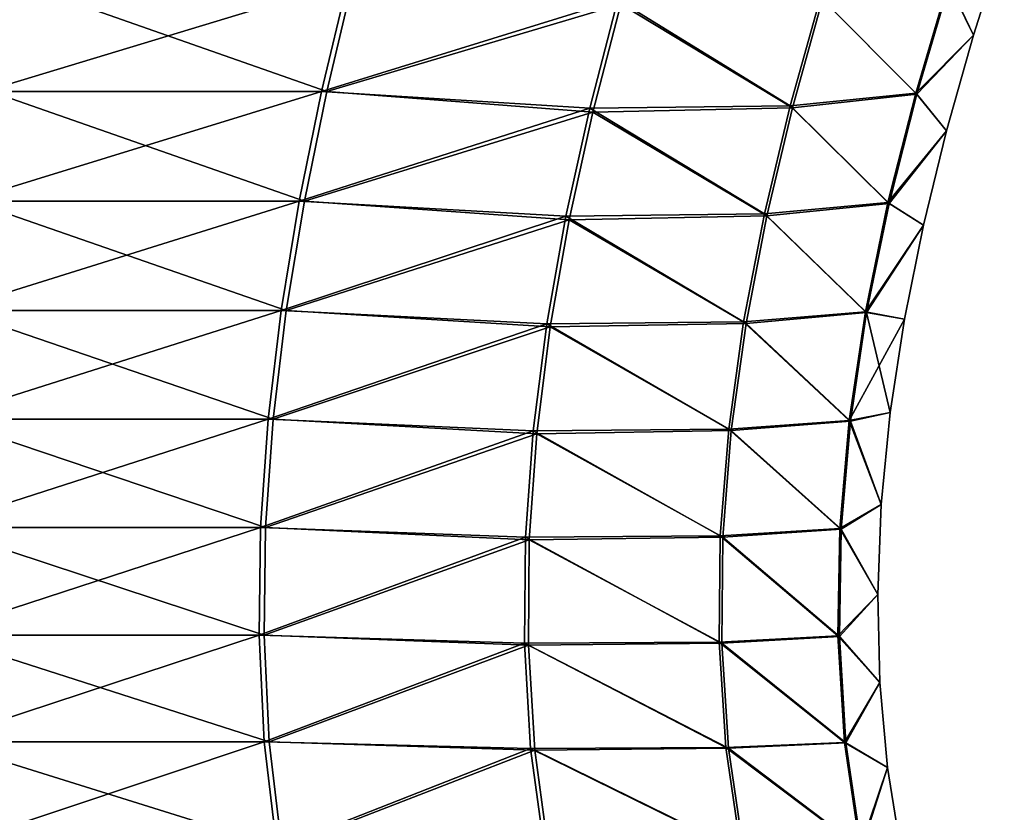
# Model space of a CAD drawing. Header units: millimetres. Extents: x -139 to 139, y -32 to 1264.
# Tile 158 of 256: x 10.25 to 15.13, y 628.92 to 632.85. Entities that reach past the tile are written whole.
import ezdxf

# ---------------------------------------------------------------- set-up
doc = ezdxf.new("R2010")
doc.units = ezdxf.units.MM
doc.header["$LTSCALE"] = 26.699852
doc.layers.add('276', color=7, linetype='CONTINUOUS')
doc.layers.add('277', color=7, linetype='CONTINUOUS')

msp = doc.modelspace()

# ---------------------------------------------------------------- linework, layer by layer
at = {"layer": '276', "color": 7, "linetype": 'CONTINUOUS'}
for points in [[(14.9748, 632.7698, -4.5), (14.8544, 633.0217, -6.9359), (15.1265, 633.2481, -4.5), (14.9748, 632.7698, -4.5)], [(10.1107, 632.4911, -15.4359), (10.2219, 633.0361, -15.5561), (11.7743, 632.4911, -13.6206), (10.1107, 632.4911, -15.4359)], [(11.7743, 632.4911, -13.6206), (10.2219, 633.0361, -15.5561), (11.9038, 633.0361, -13.7209), (11.7743, 632.4911, -13.6206)], [(11.7743, 632.4911, -13.6206), (11.9038, 633.0361, -13.7209), (13.2288, 632.9226, -11.6167), (11.7743, 632.4911, -13.6206)], [(14.6937, 632.4781, -6.9095), (14.2278, 632.9471, -9.3424), (14.8544, 633.0217, -6.9359), (14.6937, 632.4781, -6.9095)], [(14.6937, 632.4781, -6.9095), (14.8544, 633.0217, -6.9359), (14.9748, 632.7698, -4.5), (14.6937, 632.4781, -6.9095)], [(13.0911, 632.3882, -11.5426), (11.7743, 632.4911, -13.6206), (13.2288, 632.9226, -11.6167), (13.0911, 632.3882, -11.5426)], [(13.0911, 632.3882, -11.5426), (13.2288, 632.9226, -11.6167), (14.0782, 632.4105, -9.2915), (13.0911, 632.3882, -11.5426)], [(14.0782, 632.4105, -9.2915), (13.2288, 632.9226, -11.6167), (14.2278, 632.9471, -9.3424), (14.0782, 632.4105, -9.2915)], [(14.0782, 632.4105, -9.2915), (14.2278, 632.9471, -9.3424), (14.6937, 632.4781, -6.9095), (14.0782, 632.4105, -9.2915)], [(14.8407, 632.2969, -4.5), (14.6937, 632.4781, -6.9095), (14.9748, 632.7698, -4.5), (14.8407, 632.2969, -4.5)], [(10.0155, 631.9479, -15.3329), (10.1107, 632.4911, -15.4359), (11.6634, 631.9479, -13.5347), (10.0155, 631.9479, -15.3329)], [(11.6634, 631.9479, -13.5347), (10.1107, 632.4911, -15.4359), (11.7743, 632.4911, -13.6206), (11.6634, 631.9479, -13.5347)], [(11.6634, 631.9479, -13.5347), (11.7743, 632.4911, -13.6206), (13.0911, 632.3882, -11.5426), (11.6634, 631.9479, -13.5347)], [(14.5562, 631.9362, -6.887), (14.0782, 632.4105, -9.2915), (14.6937, 632.4781, -6.9095), (14.5562, 631.9362, -6.887)], [(14.5562, 631.9362, -6.887), (14.6937, 632.4781, -6.9095), (14.8407, 632.2969, -4.5), (14.5562, 631.9362, -6.887)], [(12.9738, 631.8557, -11.4795), (11.6634, 631.9479, -13.5347), (13.0911, 632.3882, -11.5426), (12.9738, 631.8557, -11.4795)], [(12.9738, 631.8557, -11.4795), (13.0911, 632.3882, -11.5426), (13.9508, 631.8756, -9.2481), (12.9738, 631.8557, -11.4795)], [(13.9508, 631.8756, -9.2481), (13.0911, 632.3882, -11.5426), (14.0782, 632.4105, -9.2915), (13.9508, 631.8756, -9.2481)], [(13.9508, 631.8756, -9.2481), (14.0782, 632.4105, -9.2915), (14.5562, 631.9362, -6.887), (13.9508, 631.8756, -9.2481)], [(14.726, 631.8286, -4.5), (14.5562, 631.9362, -6.887), (14.8407, 632.2969, -4.5), (14.726, 631.8286, -4.5)], [(9.9387, 631.4069, -15.2499), (10.0155, 631.9479, -15.3329), (11.574, 631.4069, -13.4655), (9.9387, 631.4069, -15.2499)], [(11.574, 631.4069, -13.4655), (10.0155, 631.9479, -15.3329), (11.6634, 631.9479, -13.5347), (11.574, 631.4069, -13.4655)], [(11.574, 631.4069, -13.4655), (11.6634, 631.9479, -13.5347), (12.9738, 631.8557, -11.4795), (11.574, 631.4069, -13.4655)], [(14.4455, 631.3965, -6.8688), (13.9508, 631.8756, -9.2481), (14.5562, 631.9362, -6.887), (14.4455, 631.3965, -6.8688)], [(14.4455, 631.3965, -6.8688), (14.5562, 631.9362, -6.887), (14.726, 631.8286, -4.5), (14.4455, 631.3965, -6.8688)], [(12.8802, 631.3252, -11.4292), (11.574, 631.4069, -13.4655), (12.9738, 631.8557, -11.4795), (12.8802, 631.3252, -11.4292)], [(12.8802, 631.3252, -11.4292), (12.9738, 631.8557, -11.4795), (13.8487, 631.3429, -9.2134), (12.8802, 631.3252, -11.4292)], [(13.8487, 631.3429, -9.2134), (12.9738, 631.8557, -11.4795), (13.9508, 631.8756, -9.2481), (13.8487, 631.3429, -9.2134)], [(13.8487, 631.3429, -9.2134), (13.9508, 631.8756, -9.2481), (14.4455, 631.3965, -6.8688), (13.8487, 631.3429, -9.2134)], [(14.6325, 631.3634, -4.5), (14.4455, 631.3965, -6.8688), (14.726, 631.8286, -4.5), (14.6325, 631.3634, -4.5)], [(9.8829, 630.8683, -15.1895), (9.9387, 631.4069, -15.2499), (11.509, 630.8683, -13.4151), (9.8829, 630.8683, -15.1895)], [(11.509, 630.8683, -13.4151), (9.9387, 631.4069, -15.2499), (11.574, 631.4069, -13.4655), (11.509, 630.8683, -13.4151)], [(11.509, 630.8683, -13.4151), (11.574, 631.4069, -13.4655), (12.8802, 631.3252, -11.4292), (11.509, 630.8683, -13.4151)], [(14.3651, 630.8593, -6.8556), (13.8487, 631.3429, -9.2134), (14.4455, 631.3965, -6.8688), (14.3651, 630.8593, -6.8556)], [(14.3651, 630.8593, -6.8556), (14.4455, 631.3965, -6.8688), (14.5622, 630.902, -4.5), (14.3651, 630.8593, -6.8556)], [(14.5622, 630.902, -4.5), (14.4455, 631.3965, -6.8688), (14.6325, 631.3634, -4.5), (14.5622, 630.902, -4.5)], [(12.8132, 630.7972, -11.3931), (11.509, 630.8683, -13.4151), (12.8802, 631.3252, -11.4292), (12.8132, 630.7972, -11.3931)], [(12.8132, 630.7972, -11.3931), (12.8802, 631.3252, -11.4292), (13.7755, 630.8126, -9.1884), (12.8132, 630.7972, -11.3931)], [(13.7755, 630.8126, -9.1884), (12.8802, 631.3252, -11.4292), (13.8487, 631.3429, -9.2134), (13.7755, 630.8126, -9.1884)], [(13.7755, 630.8126, -9.1884), (13.8487, 631.3429, -9.2134), (14.3651, 630.8593, -6.8556), (13.7755, 630.8126, -9.1884)], [(9.8506, 630.3327, -15.1546), (9.8829, 630.8683, -15.1895), (11.4714, 630.3327, -13.386), (9.8506, 630.3327, -15.1546)], [(11.4714, 630.3327, -13.386), (9.8829, 630.8683, -15.1895), (11.509, 630.8683, -13.4151), (11.4714, 630.3327, -13.386)], [(11.4714, 630.3327, -13.386), (11.509, 630.8683, -13.4151), (12.8132, 630.7972, -11.3931), (11.4714, 630.3327, -13.386)], [(14.5176, 630.4469, -4.5), (14.3651, 630.8593, -6.8556), (14.5622, 630.902, -4.5), (14.5176, 630.4469, -4.5)], [(14.3188, 630.325, -6.848), (13.7755, 630.8126, -9.1884), (14.3651, 630.8593, -6.8556), (14.3188, 630.325, -6.848)], [(14.3188, 630.325, -6.848), (14.3651, 630.8593, -6.8556), (14.5176, 630.4469, -4.5), (14.3188, 630.325, -6.848)], [(12.776, 630.2721, -11.3731), (11.4714, 630.3327, -13.386), (12.8132, 630.7972, -11.3931), (12.776, 630.2721, -11.3731)], [(12.776, 630.2721, -11.3731), (12.8132, 630.7972, -11.3931), (13.7344, 630.2852, -9.1744), (12.776, 630.2721, -11.3731)], [(13.7344, 630.2852, -9.1744), (12.8132, 630.7972, -11.3931), (13.7755, 630.8126, -9.1884), (13.7344, 630.2852, -9.1744)], [(13.7344, 630.2852, -9.1744), (13.7755, 630.8126, -9.1884), (14.3188, 630.325, -6.848), (13.7344, 630.2852, -9.1744)], [(14.5, 630.0007, -4.5), (14.3188, 630.325, -6.848), (14.5176, 630.4469, -4.5), (14.5, 630.0007, -4.5)], [(9.8443, 629.8002, -15.1478), (9.8506, 630.3327, -15.1546), (11.4641, 629.8002, -13.3803), (9.8443, 629.8002, -15.1478)], [(11.4641, 629.8002, -13.3803), (9.8506, 630.3327, -15.1546), (11.4714, 630.3327, -13.386), (11.4641, 629.8002, -13.3803)], [(11.4641, 629.8002, -13.3803), (11.4714, 630.3327, -13.386), (12.776, 630.2721, -11.3731), (11.4641, 629.8002, -13.3803)], [(13.7288, 629.7609, -9.1726), (12.776, 630.2721, -11.3731), (13.7344, 630.2852, -9.1744), (13.7288, 629.7609, -9.1726)], [(13.7288, 629.7609, -9.1726), (13.7344, 630.2852, -9.1744), (14.3103, 629.7938, -6.8466), (13.7288, 629.7609, -9.1726)], [(14.3103, 629.7938, -6.8466), (13.7344, 630.2852, -9.1744), (14.3188, 630.325, -6.848), (14.3103, 629.7938, -6.8466)], [(14.3103, 629.7938, -6.8466), (14.3188, 630.325, -6.848), (14.5, 630.0007, -4.5), (14.3103, 629.7938, -6.8466)], [(12.7716, 629.75, -11.3708), (11.4641, 629.8002, -13.3803), (12.776, 630.2721, -11.3731), (12.7716, 629.75, -11.3708)], [(12.7716, 629.75, -11.3708), (12.776, 630.2721, -11.3731), (13.7288, 629.7609, -9.1726), (12.7716, 629.75, -11.3708)], [(14.5103, 629.5659, -4.5), (14.3103, 629.7938, -6.8466), (14.5, 630.0007, -4.5), (14.5103, 629.5659, -4.5)], [(9.8666, 629.2713, -15.1719), (9.8443, 629.8002, -15.1478), (11.49, 629.2713, -13.4004), (9.8666, 629.2713, -15.1719)], [(11.49, 629.2713, -13.4004), (9.8443, 629.8002, -15.1478), (11.4641, 629.8002, -13.3803), (11.49, 629.2713, -13.4004)], [(11.49, 629.2713, -13.4004), (11.4641, 629.8002, -13.3803), (12.7716, 629.75, -11.3708), (11.49, 629.2713, -13.4004)], [(14.343, 629.2663, -6.852), (13.7288, 629.7609, -9.1726), (14.3103, 629.7938, -6.8466), (14.343, 629.2663, -6.852)], [(14.343, 629.2663, -6.852), (14.3103, 629.7938, -6.8466), (14.5103, 629.5659, -4.5), (14.343, 629.2663, -6.852)], [(12.8032, 629.2315, -11.3877), (11.49, 629.2713, -13.4004), (12.7716, 629.75, -11.3708), (12.8032, 629.2315, -11.3877)], [(13.7621, 629.2401, -9.1839), (12.7716, 629.75, -11.3708), (13.7288, 629.7609, -9.1726), (13.7621, 629.2401, -9.1839)], [(12.8032, 629.2315, -11.3877), (12.7716, 629.75, -11.3708), (13.7621, 629.2401, -9.1839), (12.8032, 629.2315, -11.3877)], [(13.7621, 629.2401, -9.1839), (13.7288, 629.7609, -9.1726), (14.343, 629.2663, -6.852), (13.7621, 629.2401, -9.1839)], [(14.5487, 629.1443, -4.5), (14.343, 629.2663, -6.852), (14.5103, 629.5659, -4.5), (14.5487, 629.1443, -4.5)], [(9.9199, 628.7464, -15.2295), (9.8666, 629.2713, -15.1719), (11.5521, 628.7464, -13.4485), (9.9199, 628.7464, -15.2295)], [(11.5521, 628.7464, -13.4485), (9.8666, 629.2713, -15.1719), (11.49, 629.2713, -13.4004), (11.5521, 628.7464, -13.4485)], [(11.5521, 628.7464, -13.4485), (11.49, 629.2713, -13.4004), (12.8032, 629.2315, -11.3877), (11.5521, 628.7464, -13.4485)], [(14.4207, 628.7426, -6.8647), (13.7621, 629.2401, -9.1839), (14.343, 629.2663, -6.852), (14.4207, 628.7426, -6.8647)], [(14.4207, 628.7426, -6.8647), (14.343, 629.2663, -6.852), (14.5487, 629.1443, -4.5), (14.4207, 628.7426, -6.8647)], [(12.8738, 628.7167, -11.4257), (11.5521, 628.7464, -13.4485), (12.8032, 629.2315, -11.3877), (12.8738, 628.7167, -11.4257)], [(13.8377, 628.7232, -9.2096), (12.8032, 629.2315, -11.3877), (13.7621, 629.2401, -9.1839), (13.8377, 628.7232, -9.2096)], [(12.8738, 628.7167, -11.4257), (12.8032, 629.2315, -11.3877), (13.8377, 628.7232, -9.2096), (12.8738, 628.7167, -11.4257)], [(13.8377, 628.7232, -9.2096), (13.7621, 629.2401, -9.1839), (14.4207, 628.7426, -6.8647), (13.8377, 628.7232, -9.2096)], [(14.615, 628.7339, -4.5), (14.4207, 628.7426, -6.8647), (14.5487, 629.1443, -4.5), (14.615, 628.7339, -4.5)]]:
    msp.add_3dface(points, dxfattribs=at)
at = {"layer": '277', "color": 7, "linetype": 'CONTINUOUS'}
for points in [[(14.9748, 632.7698, -4.5), (15.1265, 633.2481, -4.5), (14.8493, 633.0273, -2.0221), (14.9748, 632.7698, -4.5)], [(10.1908, 633.0361, 6.5848), (10.0799, 632.4911, 6.4643), (11.8778, 633.0361, 4.7543), (10.1908, 633.0361, 6.5848)], [(11.8778, 633.0361, 4.7543), (10.0799, 632.4911, 6.4643), (11.7486, 632.4911, 4.6537), (11.8778, 633.0361, 4.7543)], [(11.8778, 633.0361, 4.7543), (11.7486, 632.4911, 4.6537), (13.215, 632.9453, 2.6572), (11.8778, 633.0361, 4.7543)], [(14.6883, 632.4831, -2.049), (14.8493, 633.0273, -2.0221), (14.2174, 632.9582, 0.3835), (14.6883, 632.4831, -2.049)], [(14.6883, 632.4831, -2.049), (14.9748, 632.7698, -4.5), (14.8493, 633.0273, -2.0221), (14.6883, 632.4831, -2.049)], [(13.215, 632.9453, 2.6572), (14.0673, 632.4205, 0.3319), (14.2174, 632.9582, 0.3835), (13.215, 632.9453, 2.6572)], [(14.0673, 632.4205, 0.3319), (14.6883, 632.4831, -2.049), (14.2174, 632.9582, 0.3835), (14.0673, 632.4205, 0.3319)], [(13.215, 632.9453, 2.6572), (11.7486, 632.4911, 4.6537), (13.0762, 632.4089, 2.5821), (13.215, 632.9453, 2.6572)], [(13.215, 632.9453, 2.6572), (13.0762, 632.4089, 2.5821), (14.0673, 632.4205, 0.3319), (13.215, 632.9453, 2.6572)], [(14.8407, 632.2969, -4.5), (14.9748, 632.7698, -4.5), (14.6883, 632.4831, -2.049), (14.8407, 632.2969, -4.5)], [(10.0799, 632.4911, 6.4643), (9.985, 631.9479, 6.361), (11.7486, 632.4911, 4.6537), (10.0799, 632.4911, 6.4643)], [(11.7486, 632.4911, 4.6537), (9.985, 631.9479, 6.361), (11.638, 631.9479, 4.5675), (11.7486, 632.4911, 4.6537)], [(11.7486, 632.4911, 4.6537), (11.638, 631.9479, 4.5675), (13.0762, 632.4089, 2.5821), (11.7486, 632.4911, 4.6537)], [(14.5505, 631.9408, -2.072), (14.6883, 632.4831, -2.049), (14.0673, 632.4205, 0.3319), (14.5505, 631.9408, -2.072)], [(14.5505, 631.9408, -2.072), (14.8407, 632.2969, -4.5), (14.6883, 632.4831, -2.049), (14.5505, 631.9408, -2.072)], [(13.0762, 632.4089, 2.5821), (11.638, 631.9479, 4.5675), (12.9579, 631.8742, 2.518), (13.0762, 632.4089, 2.5821)], [(13.0762, 632.4089, 2.5821), (12.9579, 631.8742, 2.518), (13.9393, 631.8846, 0.2879), (13.0762, 632.4089, 2.5821)], [(13.0762, 632.4089, 2.5821), (13.9393, 631.8846, 0.2879), (14.0673, 632.4205, 0.3319), (13.0762, 632.4089, 2.5821)], [(13.9393, 631.8846, 0.2879), (14.5505, 631.9408, -2.072), (14.0673, 632.4205, 0.3319), (13.9393, 631.8846, 0.2879)], [(14.726, 631.8286, -4.5), (14.8407, 632.2969, -4.5), (14.5505, 631.9408, -2.072), (14.726, 631.8286, -4.5)], [(9.985, 631.9479, 6.361), (9.9085, 631.4069, 6.2778), (11.638, 631.9479, 4.5675), (9.985, 631.9479, 6.361)], [(11.638, 631.9479, 4.5675), (9.9085, 631.4069, 6.2778), (11.5488, 631.4069, 4.498), (11.638, 631.9479, 4.5675)], [(11.638, 631.9479, 4.5675), (11.5488, 631.4069, 4.498), (12.9579, 631.8742, 2.518), (11.638, 631.9479, 4.5675)], [(14.4395, 631.4005, -2.0905), (14.5505, 631.9408, -2.072), (13.9393, 631.8846, 0.2879), (14.4395, 631.4005, -2.0905)], [(14.4395, 631.4005, -2.0905), (14.726, 631.8286, -4.5), (14.5505, 631.9408, -2.072), (14.4395, 631.4005, -2.0905)], [(12.9579, 631.8742, 2.518), (11.5488, 631.4069, 4.498), (12.8632, 631.3416, 2.4667), (12.9579, 631.8742, 2.518)], [(12.9579, 631.8742, 2.518), (12.8632, 631.3416, 2.4667), (13.8367, 631.3509, 0.2527), (12.9579, 631.8742, 2.518)], [(12.9579, 631.8742, 2.518), (13.8367, 631.3509, 0.2527), (13.9393, 631.8846, 0.2879), (12.9579, 631.8742, 2.518)], [(13.8367, 631.3509, 0.2527), (14.4395, 631.4005, -2.0905), (13.9393, 631.8846, 0.2879), (13.8367, 631.3509, 0.2527)], [(14.6325, 631.3634, -4.5), (14.726, 631.8286, -4.5), (14.4395, 631.4005, -2.0905), (14.6325, 631.3634, -4.5)], [(9.9085, 631.4069, 6.2778), (9.8528, 630.8683, 6.2172), (11.5488, 631.4069, 4.498), (9.9085, 631.4069, 6.2778)], [(11.5488, 631.4069, 4.498), (9.8528, 630.8683, 6.2172), (11.4839, 630.8683, 4.4475), (11.5488, 631.4069, 4.498)], [(11.5488, 631.4069, 4.498), (11.4839, 630.8683, 4.4475), (12.8632, 631.3416, 2.4667), (11.5488, 631.4069, 4.498)], [(14.3589, 630.8628, -2.1039), (14.4395, 631.4005, -2.0905), (13.8367, 631.3509, 0.2527), (14.3589, 630.8628, -2.1039)], [(14.3589, 630.8628, -2.1039), (14.6325, 631.3634, -4.5), (14.4395, 631.4005, -2.0905), (14.3589, 630.8628, -2.1039)], [(12.8632, 631.3416, 2.4667), (13.763, 630.8196, 0.2274), (13.8367, 631.3509, 0.2527), (12.8632, 631.3416, 2.4667)], [(13.763, 630.8196, 0.2274), (14.3589, 630.8628, -2.1039), (13.8367, 631.3509, 0.2527), (13.763, 630.8196, 0.2274)], [(14.5622, 630.902, -4.5), (14.6325, 631.3634, -4.5), (14.3589, 630.8628, -2.1039), (14.5622, 630.902, -4.5)], [(12.8632, 631.3416, 2.4667), (11.4839, 630.8683, 4.4475), (12.7952, 630.8115, 2.4299), (12.8632, 631.3416, 2.4667)], [(12.8632, 631.3416, 2.4667), (12.7952, 630.8115, 2.4299), (13.763, 630.8196, 0.2274), (12.8632, 631.3416, 2.4667)], [(9.8528, 630.8683, 6.2172), (9.8206, 630.3327, 6.1822), (11.4839, 630.8683, 4.4475), (9.8528, 630.8683, 6.2172)], [(11.4839, 630.8683, 4.4475), (9.8206, 630.3327, 6.1822), (11.4464, 630.3327, 4.4182), (11.4839, 630.8683, 4.4475)], [(11.4839, 630.8683, 4.4475), (11.4464, 630.3327, 4.4182), (12.7952, 630.8115, 2.4299), (11.4839, 630.8683, 4.4475)], [(14.5176, 630.4469, -4.5), (14.5622, 630.902, -4.5), (14.3589, 630.8628, -2.1039), (14.5176, 630.4469, -4.5)], [(12.7952, 630.8115, 2.4299), (13.7215, 630.2911, 0.2131), (13.763, 630.8196, 0.2274), (12.7952, 630.8115, 2.4299)], [(13.7215, 630.2911, 0.2131), (14.3124, 630.328, -2.1117), (13.763, 630.8196, 0.2274), (13.7215, 630.2911, 0.2131)], [(14.3124, 630.328, -2.1117), (14.3589, 630.8628, -2.1039), (13.763, 630.8196, 0.2274), (14.3124, 630.328, -2.1117)], [(14.3124, 630.328, -2.1117), (14.5176, 630.4469, -4.5), (14.3589, 630.8628, -2.1039), (14.3124, 630.328, -2.1117)], [(12.7952, 630.8115, 2.4299), (11.4464, 630.3327, 4.4182), (12.7571, 630.2842, 2.4093), (12.7952, 630.8115, 2.4299)], [(12.7952, 630.8115, 2.4299), (12.7571, 630.2842, 2.4093), (13.7215, 630.2911, 0.2131), (12.7952, 630.8115, 2.4299)], [(14.5, 630.0007, -4.5), (14.5176, 630.4469, -4.5), (14.3124, 630.328, -2.1117), (14.5, 630.0007, -4.5)], [(9.8206, 630.3327, 6.1822), (9.8144, 629.8002, 6.1754), (11.4464, 630.3327, 4.4182), (9.8206, 630.3327, 6.1822)], [(11.4464, 630.3327, 4.4182), (9.8144, 629.8002, 6.1754), (11.4391, 629.8002, 4.4125), (11.4464, 630.3327, 4.4182)], [(11.4464, 630.3327, 4.4182), (11.4391, 629.8002, 4.4125), (12.7571, 630.2842, 2.4093), (11.4464, 630.3327, 4.4182)], [(14.3036, 629.7963, -2.1132), (14.3124, 630.328, -2.1117), (13.7215, 630.2911, 0.2131), (14.3036, 629.7963, -2.1132)], [(14.3036, 629.7963, -2.1132), (14.5, 630.0007, -4.5), (14.3124, 630.328, -2.1117), (14.3036, 629.7963, -2.1132)], [(12.7571, 630.2842, 2.4093), (11.4391, 629.8002, 4.4125), (12.752, 629.7601, 2.4065), (12.7571, 630.2842, 2.4093)], [(12.7571, 630.2842, 2.4093), (12.752, 629.7601, 2.4065), (13.7155, 629.7658, 0.2111), (12.7571, 630.2842, 2.4093)], [(12.7571, 630.2842, 2.4093), (13.7155, 629.7658, 0.2111), (13.7215, 630.2911, 0.2131), (12.7571, 630.2842, 2.4093)], [(13.7155, 629.7658, 0.2111), (14.3036, 629.7963, -2.1132), (13.7215, 630.2911, 0.2131), (13.7155, 629.7658, 0.2111)], [(14.5103, 629.5659, -4.5), (14.5, 630.0007, -4.5), (14.3036, 629.7963, -2.1132), (14.5103, 629.5659, -4.5)], [(9.8144, 629.8002, 6.1754), (9.8366, 629.2713, 6.1995), (11.4391, 629.8002, 4.4125), (9.8144, 629.8002, 6.1754)], [(11.4391, 629.8002, 4.4125), (9.8366, 629.2713, 6.1995), (11.465, 629.2713, 4.4327), (11.4391, 629.8002, 4.4125)], [(11.4391, 629.8002, 4.4125), (11.465, 629.2713, 4.4327), (12.752, 629.7601, 2.4065), (11.4391, 629.8002, 4.4125)], [(14.3361, 629.2682, -2.1077), (14.3036, 629.7963, -2.1132), (13.7155, 629.7658, 0.2111), (14.3361, 629.2682, -2.1077)], [(14.3361, 629.2682, -2.1077), (14.5103, 629.5659, -4.5), (14.3036, 629.7963, -2.1132), (14.3361, 629.2682, -2.1077)], [(12.752, 629.7601, 2.4065), (11.465, 629.2713, 4.4327), (12.783, 629.2395, 2.4233), (12.752, 629.7601, 2.4065)], [(12.752, 629.7601, 2.4065), (13.7485, 629.244, 0.2224), (13.7155, 629.7658, 0.2111), (12.752, 629.7601, 2.4065)], [(12.752, 629.7601, 2.4065), (12.783, 629.2395, 2.4233), (13.7485, 629.244, 0.2224), (12.752, 629.7601, 2.4065)], [(13.7485, 629.244, 0.2224), (14.3361, 629.2682, -2.1077), (13.7155, 629.7658, 0.2111), (13.7485, 629.244, 0.2224)], [(14.5487, 629.1443, -4.5), (14.5103, 629.5659, -4.5), (14.3361, 629.2682, -2.1077), (14.5487, 629.1443, -4.5)], [(9.8366, 629.2713, 6.1995), (9.8897, 628.7464, 6.2573), (11.465, 629.2713, 4.4327), (9.8366, 629.2713, 6.1995)], [(11.465, 629.2713, 4.4327), (9.8897, 628.7464, 6.2573), (11.5269, 628.7464, 4.4809), (11.465, 629.2713, 4.4327)], [(11.465, 629.2713, 4.4327), (11.5269, 628.7464, 4.4809), (12.783, 629.2395, 2.4233), (11.465, 629.2713, 4.4327)], [(14.4137, 628.7441, -2.0948), (14.3361, 629.2682, -2.1077), (13.7485, 629.244, 0.2224), (14.4137, 628.7441, -2.0948)], [(14.4137, 628.7441, -2.0948), (14.5487, 629.1443, -4.5), (14.3361, 629.2682, -2.1077), (14.4137, 628.7441, -2.0948)], [(12.783, 629.2395, 2.4233), (11.5269, 628.7464, 4.4809), (12.8532, 628.7227, 2.4613), (12.783, 629.2395, 2.4233)], [(12.783, 629.2395, 2.4233), (13.8238, 628.7261, 0.2483), (13.7485, 629.244, 0.2224), (12.783, 629.2395, 2.4233)], [(12.783, 629.2395, 2.4233), (12.8532, 628.7227, 2.4613), (13.8238, 628.7261, 0.2483), (12.783, 629.2395, 2.4233)], [(13.8238, 628.7261, 0.2483), (14.4137, 628.7441, -2.0948), (13.7485, 629.244, 0.2224), (13.8238, 628.7261, 0.2483)], [(14.615, 628.7339, -4.5), (14.5487, 629.1443, -4.5), (14.4137, 628.7441, -2.0948), (14.615, 628.7339, -4.5)]]:
    msp.add_3dface(points, dxfattribs=at)

doc.saveas('drawing.dxf')
